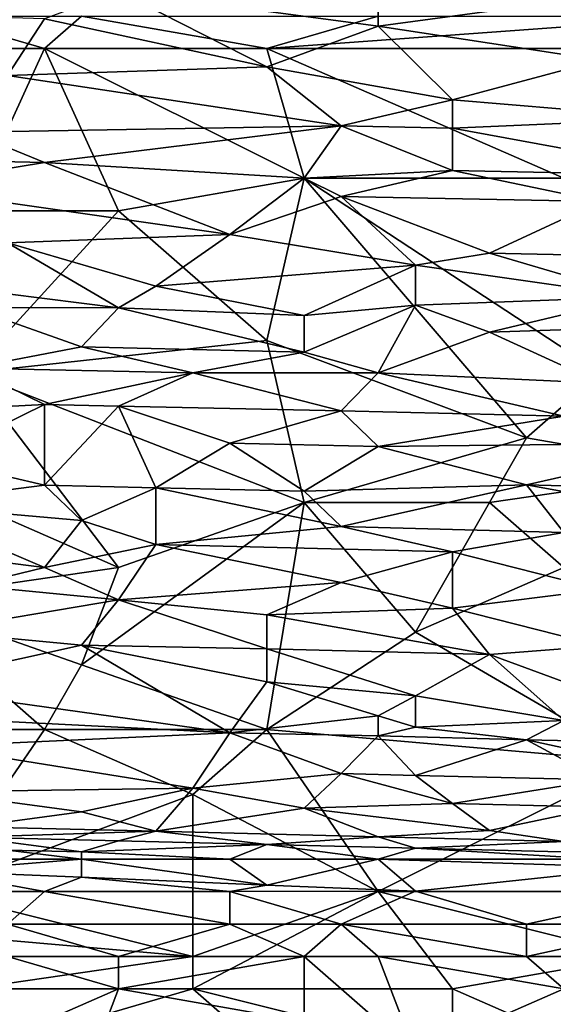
# Model space of a CAD drawing. Extents: x -1.1 to 1.1, y -0.36 to 0.36.
# Tile 241 of 256: x -0.1678 to -0.1035, y 0.1355 to 0.2541. Entities that reach past the tile are written whole.
import ezdxf

# ---------------------------------------------------------------- set-up
doc = ezdxf.new("R2010")
doc.units = 0

msp = doc.modelspace()

# ---------------------------------------------------------------- linework, layer by layer
for points in [[(-0.15592, 0.25751, 0.67071), (-0.12462, 0.25328, 0.66289), (-0.12462, 0.26032, 0.67852)], [(-0.12462, 0.26032, 0.67852), (-0.12462, 0.25328, 0.66289), (-0.10227, 0.25629, 0.67071)], [(-0.16486, 0.25419, 0.66289), (-0.13804, 0.24839, 0.65117), (-0.15592, 0.25751, 0.67071)], [(-0.12462, 0.25328, 0.66289), (-0.15592, 0.25751, 0.67071), (-0.13804, 0.24839, 0.65117)], [(-0.12462, 0.25328, 0.66289), (-0.0978, 0.24922, 0.65508), (-0.10227, 0.25629, 0.67071)], [(-0.18722, 0.25488, 0.66289), (-0.16933, 0.24736, 0.64727), (-0.16486, 0.25419, 0.66289)], [(-0.17828, 0.25451, 0.26893), (-0.16486, 0.2506, 0.26884), (-0.18275, 0.2506, 0.26884)], [(-0.17828, 0.25451, 0.26893), (-0.16039, 0.25451, 0.26895), (-0.16486, 0.2506, 0.26884)], [(-0.13804, 0.24839, 0.65117), (-0.16486, 0.25419, 0.66289), (-0.16933, 0.24736, 0.64727)], [(-0.16039, 0.25451, 0.26895), (-0.13804, 0.2506, 0.26889), (-0.16486, 0.2506, 0.26884)], [(-0.16039, 0.25451, 0.26895), (-0.12462, 0.25451, 0.26901), (-0.13804, 0.2506, 0.26889)], [(-0.08438, 0.25451, 0.26908), (-0.08438, 0.2506, 0.26899), (-0.13804, 0.2506, 0.26889)], [(-0.08438, 0.25451, 0.26908), (-0.13804, 0.2506, 0.26889), (-0.12462, 0.25451, 0.26901)], [(-0.11568, 0.24444, 0.64336), (-0.12462, 0.25328, 0.66289), (-0.13804, 0.24839, 0.65117)], [(-0.0978, 0.24922, 0.65508), (-0.12462, 0.25328, 0.66289), (-0.11568, 0.24444, 0.64336)], [(-0.1738, 0.23107, 0.26903), (-0.18275, 0.2506, 0.26884), (-0.16486, 0.2506, 0.26884)], [(-0.1738, 0.23107, 0.26903), (-0.16486, 0.2506, 0.26884), (-0.15592, 0.23107, 0.26906)], [(-0.16486, 0.2506, 0.26884), (-0.13804, 0.2506, 0.26889), (-0.13356, 0.23497, 0.26909)], [(-0.13356, 0.23497, 0.26909), (-0.15592, 0.23107, 0.26906), (-0.16486, 0.2506, 0.26884)], [(-0.13804, 0.2506, 0.26889), (-0.08438, 0.2506, 0.26899), (-0.10227, 0.23497, 0.26916)], [(-0.10227, 0.23497, 0.26916), (-0.13356, 0.23497, 0.26909), (-0.13804, 0.2506, 0.26889)], [(-0.11568, 0.24444, 0.64336), (-0.08885, 0.24216, 0.63946), (-0.0978, 0.24922, 0.65508)], [(-0.16933, 0.24736, 0.64727), (-0.12909, 0.24129, 0.63555), (-0.13804, 0.24839, 0.65117)], [(-0.11568, 0.24444, 0.64336), (-0.13804, 0.24839, 0.65117), (-0.12909, 0.24129, 0.63555)], [(-0.16933, 0.24736, 0.64727), (-0.1738, 0.24052, 0.63164), (-0.12909, 0.24129, 0.63555)], [(-0.11568, 0.241, 0.63555), (-0.11568, 0.24444, 0.64336), (-0.12909, 0.24129, 0.63555)], [(-0.11568, 0.24444, 0.64336), (-0.11568, 0.241, 0.63555), (-0.08885, 0.24216, 0.63946)], [(-0.08438, 0.23527, 0.62383), (-0.08885, 0.24216, 0.63946), (-0.11568, 0.241, 0.63555)], [(-0.1738, 0.24052, 0.63164), (-0.16486, 0.23689, 0.62383), (-0.12909, 0.24129, 0.63555)], [(-0.16486, 0.23689, 0.62383), (-0.13356, 0.23497, 0.62083), (-0.12909, 0.24129, 0.63555)], [(-0.11568, 0.23592, 0.62383), (-0.12909, 0.24129, 0.63555), (-0.13356, 0.23497, 0.62083)], [(-0.12909, 0.24129, 0.63555), (-0.11568, 0.23592, 0.62383), (-0.11568, 0.241, 0.63555)], [(-0.11568, 0.241, 0.63555), (-0.11568, 0.23592, 0.62383), (-0.08438, 0.23527, 0.62383)], [(-0.1738, 0.24052, 0.63164), (-0.18275, 0.23728, 0.62383), (-0.16486, 0.23689, 0.62383)], [(-0.18275, 0.23728, 0.62383), (-0.18275, 0.23395, 0.61602), (-0.16486, 0.23689, 0.62383)], [(-0.16486, 0.23689, 0.62383), (-0.18275, 0.23395, 0.61602), (-0.14251, 0.2282, 0.6043)], [(-0.16486, 0.23689, 0.62383), (-0.14251, 0.2282, 0.6043), (-0.13356, 0.23497, 0.62083)], [(-0.15592, 0.23107, 0.26906), (-0.13356, 0.23497, 0.26909), (-0.13804, 0.21544, 0.26906)], [(-0.14251, 0.2282, 0.6043), (-0.12909, 0.23279, 0.61602), (-0.13356, 0.23497, 0.62083)], [(-0.13804, 0.21544, 0.26906), (-0.13356, 0.23497, 0.26909), (-0.10674, 0.20372, 0.26902)], [(-0.13356, 0.23497, 0.62083), (-0.12909, 0.23279, 0.61602), (-0.11568, 0.23592, 0.62383)], [(-0.13356, 0.23497, 0.26909), (-0.10227, 0.23497, 0.26916), (-0.0978, 0.21154, 0.26908)], [(-0.0978, 0.21154, 0.26908), (-0.10674, 0.20372, 0.26902), (-0.13356, 0.23497, 0.26909)], [(-0.11568, 0.23592, 0.62383), (-0.12909, 0.23279, 0.61602), (-0.0978, 0.23217, 0.61602)], [(-0.08438, 0.23527, 0.62383), (-0.11568, 0.23592, 0.62383), (-0.0978, 0.23217, 0.61602)], [(-0.14251, 0.2282, 0.6043), (-0.18275, 0.23395, 0.61602), (-0.16933, 0.22719, 0.60039)], [(-0.14251, 0.2282, 0.6043), (-0.12015, 0.22449, 0.59649), (-0.12909, 0.23279, 0.61602)], [(-0.12909, 0.23279, 0.61602), (-0.11121, 0.22597, 0.60039), (-0.0978, 0.23217, 0.61602)], [(-0.12909, 0.23279, 0.61602), (-0.12015, 0.22449, 0.59649), (-0.11121, 0.22597, 0.60039)], [(-0.0978, 0.22568, 0.60039), (-0.0978, 0.23217, 0.61602), (-0.11121, 0.22597, 0.60039)], [(-0.13804, 0.21544, 0.26906), (-0.1738, 0.21154, 0.26899), (-0.15592, 0.23107, 0.26906)], [(-0.15592, 0.23107, 0.26906), (-0.1738, 0.21154, 0.26899), (-0.1738, 0.23107, 0.26903)], [(-0.16933, 0.22719, 0.60039), (-0.15145, 0.22196, 0.58867), (-0.14251, 0.2282, 0.6043)], [(-0.12015, 0.22449, 0.59649), (-0.14251, 0.2282, 0.6043), (-0.15145, 0.22196, 0.58867)], [(-0.18275, 0.22274, 0.58867), (-0.15592, 0.21935, 0.58178), (-0.16933, 0.22719, 0.60039)], [(-0.16933, 0.22719, 0.60039), (-0.15592, 0.21935, 0.58178), (-0.15145, 0.22196, 0.58867)], [(-0.11121, 0.22597, 0.60039), (-0.12015, 0.22449, 0.59649), (-0.09333, 0.22069, 0.58867)], [(-0.09333, 0.22069, 0.58867), (-0.0978, 0.22568, 0.60039), (-0.11121, 0.22597, 0.60039)], [(-0.15145, 0.22196, 0.58867), (-0.13356, 0.21845, 0.58086), (-0.12015, 0.22449, 0.59649)], [(-0.13356, 0.21845, 0.58086), (-0.12015, 0.21968, 0.58477), (-0.12015, 0.22449, 0.59649)], [(-0.09333, 0.22069, 0.58867), (-0.12015, 0.22449, 0.59649), (-0.12015, 0.21968, 0.58477)], [(-0.18275, 0.22274, 0.58867), (-0.1738, 0.2194, 0.58086), (-0.15592, 0.21935, 0.58178)], [(-0.15145, 0.22196, 0.58867), (-0.15592, 0.21935, 0.58178), (-0.13356, 0.21845, 0.58086)], [(-0.12015, 0.21968, 0.58477), (-0.11121, 0.21643, 0.57696), (-0.09333, 0.22069, 0.58867)], [(-0.09333, 0.22069, 0.58867), (-0.11121, 0.21643, 0.57696), (-0.08438, 0.21732, 0.58086)], [(-0.13356, 0.21845, 0.58086), (-0.13356, 0.21403, 0.56914), (-0.12015, 0.21968, 0.58477)], [(-0.13356, 0.21403, 0.56914), (-0.12462, 0.21154, 0.56288), (-0.12015, 0.21968, 0.58477)], [(-0.12462, 0.21154, 0.56288), (-0.11121, 0.21643, 0.57696), (-0.12015, 0.21968, 0.58477)], [(-0.1738, 0.2194, 0.58086), (-0.16039, 0.21467, 0.56914), (-0.15592, 0.21935, 0.58178)], [(-0.1738, 0.2194, 0.58086), (-0.1738, 0.21209, 0.56133), (-0.16039, 0.21467, 0.56914)], [(-0.15592, 0.21935, 0.58178), (-0.16039, 0.21467, 0.56914), (-0.13356, 0.21403, 0.56914)], [(-0.15592, 0.21935, 0.58178), (-0.13356, 0.21403, 0.56914), (-0.13356, 0.21845, 0.58086)], [(-0.11121, 0.21643, 0.57696), (-0.0978, 0.21031, 0.56133), (-0.08438, 0.21732, 0.58086)], [(-0.0978, 0.21031, 0.56133), (-0.11121, 0.21643, 0.57696), (-0.12462, 0.21154, 0.56288)], [(-0.1738, 0.21154, 0.26899), (-0.13804, 0.21544, 0.26906), (-0.13356, 0.19591, 0.26887)], [(-0.10674, 0.20372, 0.26902), (-0.13356, 0.19591, 0.26887), (-0.13804, 0.21544, 0.26906)], [(-0.14698, 0.21154, 0.5615), (-0.16039, 0.21467, 0.56914), (-0.1738, 0.21209, 0.56133)], [(-0.16039, 0.21467, 0.56914), (-0.14698, 0.21154, 0.5615), (-0.13356, 0.21403, 0.56914)], [(-0.13356, 0.21403, 0.56914), (-0.14698, 0.21154, 0.5615), (-0.12462, 0.21154, 0.56288)], [(-0.18275, 0.20679, 0.54571), (-0.16486, 0.20774, 0.54961), (-0.1738, 0.21209, 0.56133)], [(-0.15592, 0.1881, 0.2686), (-0.18275, 0.19982, 0.26889), (-0.1738, 0.21154, 0.26899)], [(-0.1738, 0.21209, 0.56133), (-0.16486, 0.20774, 0.54961), (-0.14698, 0.21154, 0.5615)], [(-0.13356, 0.19591, 0.26887), (-0.15592, 0.1881, 0.2686), (-0.1738, 0.21154, 0.26899)], [(-0.16486, 0.20774, 0.54961), (-0.15592, 0.20754, 0.54961), (-0.14698, 0.21154, 0.5615)], [(-0.12909, 0.20697, 0.54961), (-0.14698, 0.21154, 0.5615), (-0.15592, 0.20754, 0.54961)], [(-0.14698, 0.21154, 0.5615), (-0.12909, 0.20697, 0.54961), (-0.12462, 0.21154, 0.56288)], [(-0.12462, 0.21154, 0.56288), (-0.12909, 0.20697, 0.54961), (-0.10227, 0.2063, 0.54961)], [(-0.10227, 0.2063, 0.54961), (-0.0978, 0.21031, 0.56133), (-0.12462, 0.21154, 0.56288)], [(-0.0978, 0.21154, 0.26908), (-0.08438, 0.19982, 0.26898), (-0.10674, 0.20372, 0.26902)], [(-0.18275, 0.20679, 0.54571), (-0.17828, 0.20114, 0.53008), (-0.16486, 0.20774, 0.54961)], [(-0.16486, 0.198, 0.52227), (-0.16486, 0.20774, 0.54961), (-0.17828, 0.20114, 0.53008)], [(-0.16486, 0.198, 0.52227), (-0.15592, 0.20754, 0.54961), (-0.16486, 0.20774, 0.54961)], [(-0.16486, 0.198, 0.52227), (-0.15145, 0.19768, 0.52227), (-0.15592, 0.20754, 0.54961)], [(-0.15592, 0.20754, 0.54961), (-0.14251, 0.20308, 0.53789), (-0.12909, 0.20697, 0.54961)], [(-0.15592, 0.20754, 0.54961), (-0.15145, 0.19768, 0.52227), (-0.14251, 0.20308, 0.53789)], [(-0.12462, 0.20267, 0.53789), (-0.12909, 0.20697, 0.54961), (-0.14251, 0.20308, 0.53789)], [(-0.12909, 0.20697, 0.54961), (-0.12462, 0.20267, 0.53789), (-0.10227, 0.2063, 0.54961)], [(-0.10227, 0.2063, 0.54961), (-0.12462, 0.20267, 0.53789), (-0.08438, 0.20309, 0.5418)], [(-0.13356, 0.19728, 0.52227), (-0.14251, 0.20308, 0.53789), (-0.15145, 0.19768, 0.52227)], [(-0.14251, 0.20308, 0.53789), (-0.13356, 0.19728, 0.52227), (-0.12462, 0.20267, 0.53789)], [(-0.10674, 0.20372, 0.26902), (-0.11121, 0.19591, 0.26889), (-0.13356, 0.19591, 0.26887)], [(-0.12462, 0.20267, 0.53789), (-0.10674, 0.19803, 0.52617), (-0.08438, 0.20309, 0.5418)], [(-0.08438, 0.19982, 0.26898), (-0.11121, 0.19591, 0.26889), (-0.10674, 0.20372, 0.26902)], [(-0.07097, 0.19708, 0.52617), (-0.08438, 0.20309, 0.5418), (-0.10674, 0.19803, 0.52617)], [(-0.10674, 0.19803, 0.52617), (-0.12462, 0.20267, 0.53789), (-0.13356, 0.19728, 0.52227)], [(-0.17828, 0.20114, 0.53008), (-0.18275, 0.1957, 0.51446), (-0.16486, 0.198, 0.52227)], [(-0.15592, 0.1881, 0.2686), (-0.18275, 0.18419, 0.26843), (-0.18275, 0.19982, 0.26889)], [(-0.11121, 0.19591, 0.26889), (-0.08438, 0.19982, 0.26898), (-0.10227, 0.1881, 0.26865)], [(-0.18275, 0.1957, 0.51446), (-0.16039, 0.19376, 0.51055), (-0.16486, 0.198, 0.52227)], [(-0.16486, 0.198, 0.52227), (-0.16039, 0.19376, 0.51055), (-0.15145, 0.19768, 0.52227)], [(-0.15145, 0.19086, 0.50274), (-0.15145, 0.19768, 0.52227), (-0.16039, 0.19376, 0.51055)], [(-0.15145, 0.19768, 0.52227), (-0.12909, 0.19302, 0.51055), (-0.13356, 0.19728, 0.52227)], [(-0.15145, 0.19768, 0.52227), (-0.15145, 0.19086, 0.50274), (-0.12909, 0.19302, 0.51055)], [(-0.10674, 0.19803, 0.52617), (-0.13356, 0.19728, 0.52227), (-0.12909, 0.19302, 0.51055)], [(-0.12909, 0.19302, 0.51055), (-0.10227, 0.19232, 0.51055), (-0.10674, 0.19803, 0.52617)], [(-0.10674, 0.19803, 0.52617), (-0.07991, 0.19313, 0.51446), (-0.07097, 0.19708, 0.52617)], [(-0.07991, 0.19313, 0.51446), (-0.10674, 0.19803, 0.52617), (-0.10227, 0.19232, 0.51055)], [(-0.13356, 0.19591, 0.26887), (-0.16039, 0.17638, 0.26807), (-0.15592, 0.1881, 0.2686)], [(-0.16039, 0.17638, 0.26807), (-0.13356, 0.19591, 0.26887), (-0.13804, 0.16857, 0.26769)], [(-0.12015, 0.18029, 0.26831), (-0.13804, 0.16857, 0.26769), (-0.13356, 0.19591, 0.26887)], [(-0.11121, 0.19591, 0.26889), (-0.12015, 0.18029, 0.26831), (-0.13356, 0.19591, 0.26887)], [(-0.12015, 0.18029, 0.26831), (-0.11121, 0.19591, 0.26889), (-0.10227, 0.1881, 0.26865)], [(-0.19616, 0.19203, 0.50274), (-0.16486, 0.1881, 0.49391), (-0.18275, 0.1957, 0.51446)], [(-0.18275, 0.1957, 0.51446), (-0.16486, 0.1881, 0.49391), (-0.16039, 0.19376, 0.51055)], [(-0.15145, 0.19086, 0.50274), (-0.16039, 0.19376, 0.51055), (-0.16486, 0.1881, 0.49391)], [(-0.11568, 0.18998, 0.50274), (-0.12909, 0.19302, 0.51055), (-0.15145, 0.19086, 0.50274)], [(-0.12909, 0.19302, 0.51055), (-0.11568, 0.18998, 0.50274), (-0.10227, 0.19232, 0.51055)], [(-0.11568, 0.18998, 0.50274), (-0.0978, 0.18543, 0.49102), (-0.10227, 0.19232, 0.51055)], [(-0.16486, 0.1881, 0.49391), (-0.19616, 0.19203, 0.50274), (-0.1738, 0.18591, 0.48711)], [(-0.16486, 0.1881, 0.49391), (-0.15592, 0.18419, 0.48339), (-0.15145, 0.19086, 0.50274)], [(-0.15145, 0.19086, 0.50274), (-0.15592, 0.18419, 0.48339), (-0.12909, 0.18627, 0.49102)], [(-0.11568, 0.18998, 0.50274), (-0.15145, 0.19086, 0.50274), (-0.12909, 0.18627, 0.49102)], [(-0.11568, 0.18319, 0.48321), (-0.11568, 0.18998, 0.50274), (-0.12909, 0.18627, 0.49102)], [(-0.0978, 0.18543, 0.49102), (-0.11568, 0.18998, 0.50274), (-0.11568, 0.18319, 0.48321)], [(-0.15592, 0.1881, 0.2686), (-0.16039, 0.17638, 0.26807), (-0.18275, 0.18419, 0.26843)], [(-0.15592, 0.18419, 0.48339), (-0.16486, 0.1881, 0.49391), (-0.1738, 0.18591, 0.48711)], [(-0.12015, 0.18029, 0.26831), (-0.10227, 0.1881, 0.26865), (-0.09333, 0.16466, 0.26749)], [(-0.15592, 0.18419, 0.48339), (-0.13804, 0.18238, 0.4793), (-0.12909, 0.18627, 0.49102)], [(-0.12909, 0.18627, 0.49102), (-0.13804, 0.18238, 0.4793), (-0.11568, 0.18319, 0.48321)], [(-0.1738, 0.18591, 0.48711), (-0.17828, 0.18043, 0.47149), (-0.15592, 0.18419, 0.48339)], [(-0.0978, 0.17865, 0.47149), (-0.0978, 0.18543, 0.49102), (-0.11568, 0.18319, 0.48321)], [(-0.16486, 0.16857, 0.26766), (-0.18722, 0.16857, 0.26766), (-0.18275, 0.18419, 0.26843)], [(-0.16039, 0.17638, 0.26807), (-0.16486, 0.16857, 0.26766), (-0.18275, 0.18419, 0.26843)], [(-0.16039, 0.17871, 0.46758), (-0.15592, 0.18419, 0.48339), (-0.17828, 0.18043, 0.47149)], [(-0.15592, 0.18419, 0.48339), (-0.16039, 0.17871, 0.46758), (-0.13804, 0.17827, 0.46758)], [(-0.15592, 0.18419, 0.48339), (-0.13804, 0.17827, 0.46758), (-0.13804, 0.18238, 0.4793)], [(-0.13804, 0.18238, 0.4793), (-0.11121, 0.17759, 0.46758), (-0.11568, 0.18319, 0.48321)], [(-0.11568, 0.18319, 0.48321), (-0.11121, 0.17759, 0.46758), (-0.0978, 0.17865, 0.47149)], [(-0.11121, 0.17759, 0.46758), (-0.13804, 0.18238, 0.4793), (-0.13804, 0.17827, 0.46758)], [(-0.17828, 0.18043, 0.47149), (-0.18275, 0.17379, 0.45196), (-0.16039, 0.17871, 0.46758)], [(-0.13804, 0.16857, 0.26769), (-0.12015, 0.18029, 0.26831), (-0.09333, 0.16466, 0.26749)], [(-0.14251, 0.16816, 0.43633), (-0.16039, 0.17871, 0.46758), (-0.18275, 0.17379, 0.45196)], [(-0.16039, 0.17871, 0.46758), (-0.13804, 0.17433, 0.45586), (-0.13804, 0.17827, 0.46758)], [(-0.16039, 0.17871, 0.46758), (-0.14251, 0.16816, 0.43633), (-0.13804, 0.17433, 0.45586)], [(-0.13804, 0.17827, 0.46758), (-0.12015, 0.17261, 0.45196), (-0.11121, 0.17759, 0.46758)], [(-0.12015, 0.17261, 0.45196), (-0.13804, 0.17827, 0.46758), (-0.13804, 0.17433, 0.45586)], [(-0.11121, 0.17759, 0.46758), (-0.08885, 0.16938, 0.44414), (-0.0978, 0.17865, 0.47149)], [(-0.10227, 0.16967, 0.44414), (-0.11121, 0.17759, 0.46758), (-0.12015, 0.17261, 0.45196)], [(-0.10227, 0.16967, 0.44414), (-0.08885, 0.16938, 0.44414), (-0.11121, 0.17759, 0.46758)], [(-0.13804, 0.16857, 0.26769), (-0.16486, 0.16857, 0.26766), (-0.16039, 0.17638, 0.26807)], [(-0.14251, 0.16816, 0.43633), (-0.18275, 0.17379, 0.45196), (-0.17828, 0.16996, 0.44024)], [(-0.12462, 0.17021, 0.44414), (-0.13804, 0.17433, 0.45586), (-0.14251, 0.16816, 0.43633)], [(-0.13804, 0.17433, 0.45586), (-0.12462, 0.17021, 0.44414), (-0.12015, 0.17261, 0.45196)], [(-0.12015, 0.16884, 0.44024), (-0.12015, 0.17261, 0.45196), (-0.12462, 0.17021, 0.44414)], [(-0.12015, 0.17261, 0.45196), (-0.12015, 0.16884, 0.44024), (-0.10227, 0.16967, 0.44414)], [(-0.17828, 0.16996, 0.44024), (-0.17828, 0.16652, 0.42852), (-0.14251, 0.16816, 0.43633)], [(-0.12462, 0.16779, 0.43633), (-0.12462, 0.17021, 0.44414), (-0.14251, 0.16816, 0.43633)], [(-0.12015, 0.16884, 0.44024), (-0.12462, 0.17021, 0.44414), (-0.12462, 0.16779, 0.43633)], [(-0.10674, 0.16733, 0.43633), (-0.10227, 0.16967, 0.44414), (-0.12015, 0.16884, 0.44024)], [(-0.08438, 0.16685, 0.43633), (-0.10227, 0.16967, 0.44414), (-0.10674, 0.16733, 0.43633)], [(-0.16486, 0.16857, 0.26766), (-0.17828, 0.14904, 0.26649), (-0.18722, 0.16857, 0.26766)], [(-0.14698, 0.16076, 0.26724), (-0.17828, 0.14904, 0.26649), (-0.16486, 0.16857, 0.26766)], [(-0.16486, 0.16857, 0.26766), (-0.13804, 0.16857, 0.26769), (-0.14698, 0.16076, 0.26724)], [(-0.14698, 0.16076, 0.26724), (-0.13804, 0.16857, 0.26769), (-0.12462, 0.14904, 0.2665)], [(-0.09333, 0.16466, 0.26749), (-0.12462, 0.14904, 0.2665), (-0.13804, 0.16857, 0.26769)], [(-0.12015, 0.16884, 0.44024), (-0.12462, 0.16779, 0.43633), (-0.10674, 0.16733, 0.43633)], [(-0.14698, 0.1615, 0.41289), (-0.14251, 0.16816, 0.43633), (-0.17828, 0.16652, 0.42852)], [(-0.12909, 0.16326, 0.42071), (-0.14251, 0.16816, 0.43633), (-0.14698, 0.1615, 0.41289)], [(-0.12909, 0.16326, 0.42071), (-0.12462, 0.16779, 0.43633), (-0.14251, 0.16816, 0.43633)], [(-0.12015, 0.16303, 0.42071), (-0.12462, 0.16779, 0.43633), (-0.12909, 0.16326, 0.42071)], [(-0.12015, 0.16303, 0.42071), (-0.10674, 0.16733, 0.43633), (-0.12462, 0.16779, 0.43633)], [(-0.12015, 0.16303, 0.42071), (-0.0978, 0.16249, 0.42071), (-0.10674, 0.16733, 0.43633)], [(-0.08885, 0.16344, 0.42461), (-0.08438, 0.16685, 0.43633), (-0.10674, 0.16733, 0.43633)], [(-0.10674, 0.16733, 0.43633), (-0.0978, 0.16249, 0.42071), (-0.08885, 0.16344, 0.42461)], [(-0.14698, 0.1615, 0.41289), (-0.17828, 0.16652, 0.42852), (-0.17828, 0.16106, 0.40899)], [(-0.12462, 0.14904, 0.2665), (-0.09333, 0.16466, 0.26749), (-0.07991, 0.14904, 0.26653)], [(-0.13356, 0.15911, 0.40508), (-0.12909, 0.16326, 0.42071), (-0.14698, 0.1615, 0.41289)], [(-0.12909, 0.16326, 0.42071), (-0.13356, 0.15911, 0.40508), (-0.11568, 0.15967, 0.40899)], [(-0.11568, 0.15967, 0.40899), (-0.12015, 0.16303, 0.42071), (-0.12909, 0.16326, 0.42071)], [(-0.0978, 0.16249, 0.42071), (-0.12015, 0.16303, 0.42071), (-0.11568, 0.15967, 0.40899)], [(-0.17828, 0.16106, 0.40899), (-0.16039, 0.15867, 0.40117), (-0.14698, 0.1615, 0.41289)], [(-0.15145, 0.15631, 0.39336), (-0.14698, 0.1615, 0.41289), (-0.16039, 0.15867, 0.40117)], [(-0.14698, 0.1615, 0.41289), (-0.15145, 0.15631, 0.39336), (-0.13356, 0.15911, 0.40508)], [(-0.11568, 0.15967, 0.40899), (-0.0978, 0.15923, 0.40899), (-0.0978, 0.16249, 0.42071)], [(-0.16039, 0.15867, 0.40117), (-0.17828, 0.16106, 0.40899), (-0.1738, 0.15685, 0.39356)], [(-0.14698, 0.16076, 0.26724), (-0.14698, 0.14122, 0.26605), (-0.17828, 0.14904, 0.26649)], [(-0.12462, 0.14904, 0.2665), (-0.14698, 0.14122, 0.26605), (-0.14698, 0.16076, 0.26724)], [(-0.15145, 0.15631, 0.39336), (-0.12462, 0.15563, 0.39336), (-0.13356, 0.15911, 0.40508)], [(-0.13356, 0.15911, 0.40508), (-0.11121, 0.15641, 0.39727), (-0.11568, 0.15967, 0.40899)], [(-0.13356, 0.15911, 0.40508), (-0.12462, 0.15563, 0.39336), (-0.11121, 0.15641, 0.39727)], [(-0.11568, 0.15967, 0.40899), (-0.11121, 0.15641, 0.39727), (-0.0978, 0.15923, 0.40899)], [(-0.11121, 0.15641, 0.39727), (-0.10227, 0.15507, 0.39336), (-0.0978, 0.15923, 0.40899)], [(-0.16039, 0.15867, 0.40117), (-0.1738, 0.15685, 0.39356), (-0.15145, 0.15631, 0.39336)], [(-0.1738, 0.15685, 0.39356), (-0.1738, 0.15559, 0.38946), (-0.15145, 0.15631, 0.39336)], [(-0.1738, 0.15559, 0.38946), (-0.15592, 0.15517, 0.38946), (-0.15145, 0.15631, 0.39336)], [(-0.15592, 0.15517, 0.38946), (-0.1738, 0.15559, 0.38946), (-0.16039, 0.15384, 0.38555)], [(-0.16039, 0.15384, 0.38555), (-0.1738, 0.15559, 0.38946), (-0.16933, 0.15402, 0.38555)], [(-0.15145, 0.15631, 0.39336), (-0.15592, 0.15517, 0.38946), (-0.13804, 0.1547, 0.38946)], [(-0.13804, 0.1547, 0.38946), (-0.12462, 0.15563, 0.39336), (-0.15145, 0.15631, 0.39336)], [(-0.12015, 0.15427, 0.38946), (-0.12462, 0.15563, 0.39336), (-0.13804, 0.1547, 0.38946)], [(-0.11121, 0.15641, 0.39727), (-0.12462, 0.15563, 0.39336), (-0.10227, 0.15507, 0.39336)], [(-0.12462, 0.15563, 0.39336), (-0.12015, 0.15427, 0.38946), (-0.10227, 0.15507, 0.39336)], [(-0.15592, 0.15517, 0.38946), (-0.16039, 0.15384, 0.38555), (-0.13804, 0.1547, 0.38946)], [(-0.16039, 0.15384, 0.38555), (-0.14251, 0.15294, 0.38486), (-0.13804, 0.1547, 0.38946)], [(-0.12462, 0.15294, 0.38568), (-0.13804, 0.1547, 0.38946), (-0.14251, 0.15294, 0.38486)], [(-0.13804, 0.1547, 0.38946), (-0.12462, 0.15294, 0.38568), (-0.12015, 0.15427, 0.38946)], [(-0.0978, 0.15294, 0.38748), (-0.12015, 0.15427, 0.38946), (-0.12462, 0.15294, 0.38568)], [(-0.0978, 0.15371, 0.38946), (-0.10227, 0.15507, 0.39336), (-0.12015, 0.15427, 0.38946)], [(-0.12015, 0.15427, 0.38946), (-0.0978, 0.15294, 0.38748), (-0.0978, 0.15371, 0.38946)], [(-0.16933, 0.15402, 0.38555), (-0.17828, 0.15294, 0.38324), (-0.16039, 0.15294, 0.38393)], [(-0.16039, 0.15294, 0.38393), (-0.16039, 0.15384, 0.38555), (-0.16933, 0.15402, 0.38555)], [(-0.16039, 0.15384, 0.38555), (-0.16039, 0.15294, 0.38393), (-0.14251, 0.15294, 0.38486)], [(-0.17828, 0.15294, 0.38324), (-0.17828, 0.1515, 0.38164), (-0.16039, 0.15294, 0.38393)], [(-0.17828, 0.1515, 0.38164), (-0.16039, 0.1508, 0.38164), (-0.16039, 0.15294, 0.38393)], [(-0.16039, 0.15294, 0.38393), (-0.13804, 0.1498, 0.38164), (-0.14251, 0.15294, 0.38486)], [(-0.13804, 0.1498, 0.38164), (-0.16039, 0.15294, 0.38393), (-0.16039, 0.1508, 0.38164)], [(-0.14251, 0.15294, 0.38486), (-0.13804, 0.1498, 0.38164), (-0.12462, 0.15294, 0.38568)], [(-0.12015, 0.14908, 0.38164), (-0.12462, 0.15294, 0.38568), (-0.13804, 0.1498, 0.38164)], [(-0.0978, 0.15294, 0.38748), (-0.12462, 0.15294, 0.38568), (-0.09333, 0.15193, 0.38555)], [(-0.12462, 0.15294, 0.38568), (-0.12015, 0.14908, 0.38164), (-0.09333, 0.15193, 0.38555)], [(-0.08885, 0.14904, 0.38273), (-0.09333, 0.15193, 0.38555), (-0.12015, 0.14908, 0.38164)], [(-0.18722, 0.14904, 0.37998), (-0.16486, 0.14904, 0.38047), (-0.17828, 0.1515, 0.38164)], [(-0.16039, 0.1508, 0.38164), (-0.17828, 0.1515, 0.38164), (-0.16486, 0.14904, 0.38047)], [(-0.16039, 0.1508, 0.38164), (-0.16486, 0.14904, 0.38047), (-0.14251, 0.14904, 0.38106)], [(-0.14251, 0.14904, 0.38106), (-0.13804, 0.1498, 0.38164), (-0.16039, 0.1508, 0.38164)], [(-0.14251, 0.14904, 0.38106), (-0.12015, 0.14908, 0.38164), (-0.13804, 0.1498, 0.38164)], [(-0.14698, 0.14122, 0.26605), (-0.19169, 0.14513, 0.26627), (-0.17828, 0.14904, 0.26649)], [(-0.16933, 0.14513, 0.37968), (-0.16486, 0.14904, 0.38047), (-0.18722, 0.14904, 0.37998)], [(-0.16933, 0.14513, 0.37968), (-0.14251, 0.14513, 0.38031), (-0.16486, 0.14904, 0.38047)], [(-0.16486, 0.14904, 0.38047), (-0.14251, 0.14513, 0.38031), (-0.14251, 0.14904, 0.38106)], [(-0.12462, 0.14904, 0.2665), (-0.11568, 0.13732, 0.26591), (-0.14698, 0.13732, 0.26589)], [(-0.12462, 0.14904, 0.2665), (-0.14698, 0.13732, 0.26589), (-0.14698, 0.14122, 0.26605)], [(-0.12909, 0.14513, 0.38059), (-0.12015, 0.14908, 0.38164), (-0.14251, 0.14904, 0.38106)], [(-0.14251, 0.14904, 0.38106), (-0.14251, 0.14513, 0.38031), (-0.12909, 0.14513, 0.38059)], [(-0.10674, 0.14513, 0.38109), (-0.12015, 0.14908, 0.38164), (-0.12909, 0.14513, 0.38059)], [(-0.07991, 0.14904, 0.26653), (-0.09333, 0.14122, 0.2661), (-0.12462, 0.14904, 0.2665)], [(-0.09333, 0.14122, 0.2661), (-0.11568, 0.13732, 0.26591), (-0.12462, 0.14904, 0.2665)], [(-0.10674, 0.14513, 0.38109), (-0.08885, 0.14904, 0.38273), (-0.12015, 0.14908, 0.38164)], [(-0.10674, 0.14513, 0.38109), (-0.08885, 0.14513, 0.38153), (-0.08885, 0.14904, 0.38273)], [(-0.1738, 0.13732, 0.2659), (-0.19169, 0.14513, 0.26627), (-0.14698, 0.14122, 0.26605)], [(-0.15592, 0.14122, 0.38024), (-0.14251, 0.14513, 0.38031), (-0.16933, 0.14513, 0.37968)], [(-0.16933, 0.14513, 0.37968), (-0.16933, 0.14122, 0.37999), (-0.15592, 0.14122, 0.38024)], [(-0.15592, 0.14122, 0.38024), (-0.13356, 0.14122, 0.38063), (-0.14251, 0.14513, 0.38031)], [(-0.13356, 0.14122, 0.38063), (-0.12909, 0.14513, 0.38059), (-0.14251, 0.14513, 0.38031)], [(-0.13356, 0.14122, 0.38063), (-0.12462, 0.14122, 0.38075), (-0.12909, 0.14513, 0.38059)], [(-0.10674, 0.14122, 0.38106), (-0.10674, 0.14513, 0.38109), (-0.12909, 0.14513, 0.38059)], [(-0.12909, 0.14513, 0.38059), (-0.12462, 0.14122, 0.38075), (-0.10674, 0.14122, 0.38106)], [(-0.08885, 0.14513, 0.38153), (-0.10674, 0.14122, 0.38106), (-0.07991, 0.14122, 0.3815)], [(-0.08885, 0.14513, 0.38153), (-0.10674, 0.14513, 0.38109), (-0.10674, 0.14122, 0.38106)], [(-0.19169, 0.13732, 0.38047), (-0.15592, 0.13732, 0.38091), (-0.16933, 0.14122, 0.37999)], [(-0.14698, 0.14122, 0.26605), (-0.14698, 0.13732, 0.26589), (-0.1738, 0.13732, 0.2659)], [(-0.15592, 0.13732, 0.38091), (-0.15592, 0.14122, 0.38024), (-0.16933, 0.14122, 0.37999)], [(-0.13356, 0.14122, 0.38063), (-0.15592, 0.14122, 0.38024), (-0.15592, 0.13732, 0.38091)], [(-0.13356, 0.13341, 0.38199), (-0.13356, 0.14122, 0.38063), (-0.15592, 0.13732, 0.38091)], [(-0.13356, 0.14122, 0.38063), (-0.12015, 0.12951, 0.38291), (-0.12462, 0.14122, 0.38075)], [(-0.12015, 0.12951, 0.38291), (-0.13356, 0.14122, 0.38063), (-0.13356, 0.13341, 0.38199)], [(-0.10227, 0.13732, 0.3816), (-0.10674, 0.14122, 0.38106), (-0.12462, 0.14122, 0.38075)], [(-0.10227, 0.13732, 0.3816), (-0.12462, 0.14122, 0.38075), (-0.12015, 0.12951, 0.38291)], [(-0.09333, 0.14122, 0.2661), (-0.0978, 0.12951, 0.26583), (-0.11568, 0.13732, 0.26591)], [(-0.10227, 0.13732, 0.3816), (-0.07991, 0.14122, 0.3815), (-0.10674, 0.14122, 0.38106)], [(-0.15592, 0.13732, 0.38091), (-0.19169, 0.13732, 0.38047), (-0.18275, 0.1256, 0.38309)], [(-0.16039, 0.1256, 0.38339), (-0.15592, 0.13732, 0.38091), (-0.18275, 0.1256, 0.38309)], [(-0.1738, 0.12951, 0.26578), (-0.1738, 0.13732, 0.2659), (-0.14698, 0.13732, 0.26589)], [(-0.14698, 0.13732, 0.26589), (-0.13356, 0.1256, 0.2658), (-0.1738, 0.12951, 0.26578)], [(-0.15592, 0.13732, 0.38091), (-0.16039, 0.1256, 0.38339), (-0.13356, 0.13341, 0.38199)], [(-0.11568, 0.13732, 0.26591), (-0.11568, 0.12951, 0.26579), (-0.14698, 0.13732, 0.26589)], [(-0.11568, 0.12951, 0.26579), (-0.13356, 0.1256, 0.2658), (-0.14698, 0.13732, 0.26589)], [(-0.12015, 0.12951, 0.38291), (-0.10227, 0.13341, 0.38231), (-0.10227, 0.13732, 0.3816)], [(-0.0978, 0.12951, 0.26583), (-0.11568, 0.12951, 0.26579), (-0.11568, 0.13732, 0.26591)]]:
    msp.add_3dface(points)

doc.saveas('drawing.dxf')
